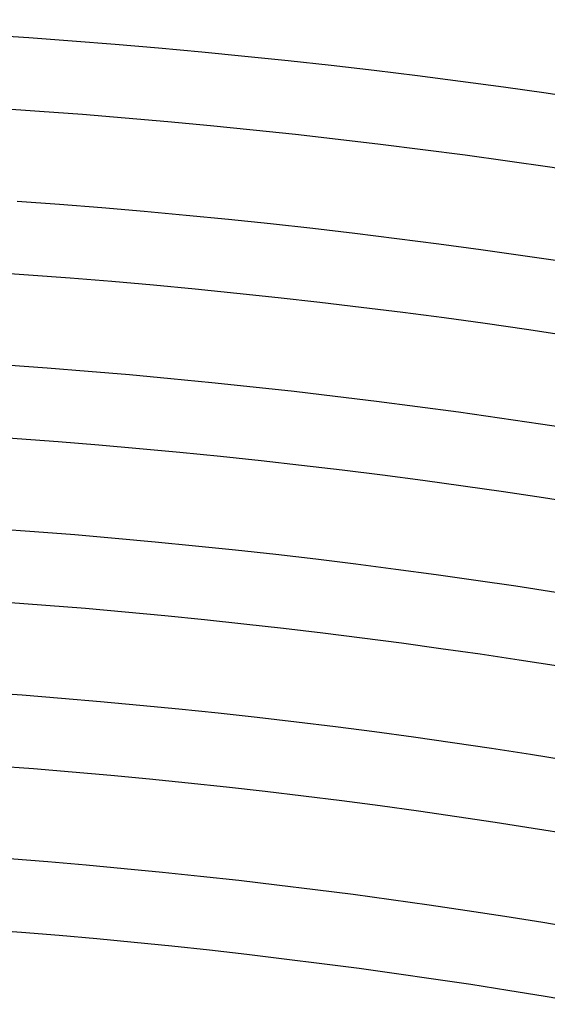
# Model space of a CAD drawing. Header units: millimetres. Extents: x -535 to 535, y -535 to 535.
# Tile 98 of 106: x 27 to 56, y 336 to 390. Entities that reach past the tile are written whole.
import ezdxf

# ---------------------------------------------------------------- set-up
doc = ezdxf.new("R2010")
doc.units = ezdxf.units.MM
doc.layers.add('THICK', color=7, linetype='Continuous')

msp = doc.modelspace()

# ---------------------------------------------------------------- linework, layer by layer
at = {"layer": 'THICK'}
for p, q in [((24.963, 389.2), (27.337, 389.041)), ((27.337, 389.041), (29.71, 388.867)), ((29.71, 388.867), (32.081, 388.678)), ((32.081, 388.678), (34.452, 388.475)), ((34.452, 388.475), (36.821, 388.258)), ((36.821, 388.258), (39.188, 388.026)), ((39.188, 388.026), (41.555, 387.78)), ((41.555, 387.78), (43.919, 387.519)), ((43.919, 387.519), (46.283, 387.244)), ((46.283, 387.244), (48.644, 386.954)), ((48.644, 386.954), (51.003, 386.651)), ((51.003, 386.651), (53.361, 386.332)), ((53.361, 386.332), (55.717, 386)), ((55.717, 386), (58.07, 385.652)), ((26.706, 380.063), (29.024, 379.893)), ((29.024, 379.893), (31.341, 379.709)), ((31.341, 379.709), (33.657, 379.511)), ((33.657, 379.511), (35.971, 379.298)), ((35.971, 379.298), (38.284, 379.072)), ((38.284, 379.072), (40.596, 378.831)), ((40.596, 378.831), (42.906, 378.576)), ((42.906, 378.576), (45.214, 378.308)), ((45.214, 378.308), (47.521, 378.025)), ((47.521, 378.025), (49.826, 377.728)), ((49.826, 377.728), (52.13, 377.417)), ((52.13, 377.417), (54.431, 377.092)), ((54.431, 377.092), (56.73, 376.753)), ((26.075, 371.085), (28.338, 370.919)), ((28.338, 370.919), (30.6, 370.739)), ((30.6, 370.739), (32.861, 370.546)), ((32.861, 370.546), (35.121, 370.338)), ((35.121, 370.338), (37.38, 370.117)), ((37.38, 370.117), (39.637, 369.882)), ((39.637, 369.882), (41.892, 369.634)), ((41.892, 369.634), (44.146, 369.371)), ((44.146, 369.371), (46.399, 369.095)), ((46.399, 369.095), (48.649, 368.805)), ((48.649, 368.805), (50.898, 368.501)), ((50.898, 368.501), (53.145, 368.184)), ((53.145, 368.184), (55.39, 367.853)), ((55.39, 367.853), (57.633, 367.508)), ((25.444, 362.107), (27.653, 361.945)), ((27.653, 361.945), (29.86, 361.77)), ((29.86, 361.77), (32.066, 361.581)), ((32.066, 361.581), (34.272, 361.379)), ((34.272, 361.379), (36.475, 361.163)), ((36.475, 361.163), (38.678, 360.934)), ((38.678, 360.934), (40.879, 360.691)), ((40.879, 360.691), (43.078, 360.435)), ((43.078, 360.435), (45.276, 360.165)), ((45.276, 360.165), (47.472, 359.882)), ((47.472, 359.882), (49.667, 359.586)), ((49.667, 359.586), (51.86, 359.276)), ((51.86, 359.276), (54.05, 358.953)), ((54.05, 358.953), (56.239, 358.617)), ((24.813, 353.129), (26.967, 352.971)), ((26.967, 352.971), (29.12, 352.8)), ((29.12, 352.8), (31.271, 352.616)), ((31.271, 352.616), (33.422, 352.419)), ((33.422, 352.419), (35.571, 352.208)), ((35.571, 352.208), (37.719, 351.985)), ((37.719, 351.985), (39.865, 351.748)), ((39.865, 351.748), (42.01, 351.498)), ((42.01, 351.498), (44.154, 351.236)), ((44.154, 351.236), (46.295, 350.96)), ((46.295, 350.96), (48.436, 350.671)), ((48.436, 350.671), (50.574, 350.369)), ((50.574, 350.369), (52.71, 350.054)), ((52.71, 350.054), (54.845, 349.726)), ((54.845, 349.726), (56.977, 349.385)), ((26.282, 343.997), (28.379, 343.831)), ((28.379, 343.831), (30.476, 343.651)), ((30.476, 343.651), (32.572, 343.459)), ((32.572, 343.459), (34.667, 343.254)), ((34.667, 343.254), (36.76, 343.036)), ((36.76, 343.036), (38.852, 342.805)), ((38.852, 342.805), (40.942, 342.562)), ((40.942, 342.562), (43.031, 342.306)), ((43.031, 342.306), (45.118, 342.037)), ((45.118, 342.037), (47.204, 341.755)), ((47.204, 341.755), (49.288, 341.461)), ((49.288, 341.461), (51.37, 341.154)), ((51.37, 341.154), (53.45, 340.834)), ((53.45, 340.834), (55.528, 340.502)), ((55.528, 340.502), (57.604, 340.157))]:
    msp.add_line(p, q, dxfattribs=at)
for radius, start, end in [(490, 45.23353, 89.76644), (486, 45.23576, 89.76421), (480, 45.05872, 89.94131), (476, 45.24075, 89.75928), (467, 45.24539, 89.75464), (458, 45.2502, 89.74983), (449, 45.25524, 89.74479), (440, 45.26046, 89.73957), (431, 45.2659, 89.73413), (422, 45.27157, 89.72846), (413, 45.27747, 89.72256), (404, 45.28366, 89.71637), (395, 45.29008, 89.70989), (386, 45.2969, 89.70313), (377, 45.30394, 89.69603), (368, 45.31139, 89.68864), (359, 45.31919, 89.68079), (350, 45.32738, 89.67259), (341, 45.33546, 89.66451)]:
    msp.add_arc((0, 0), radius, start, end, dxfattribs=at)

doc.saveas('drawing.dxf')
